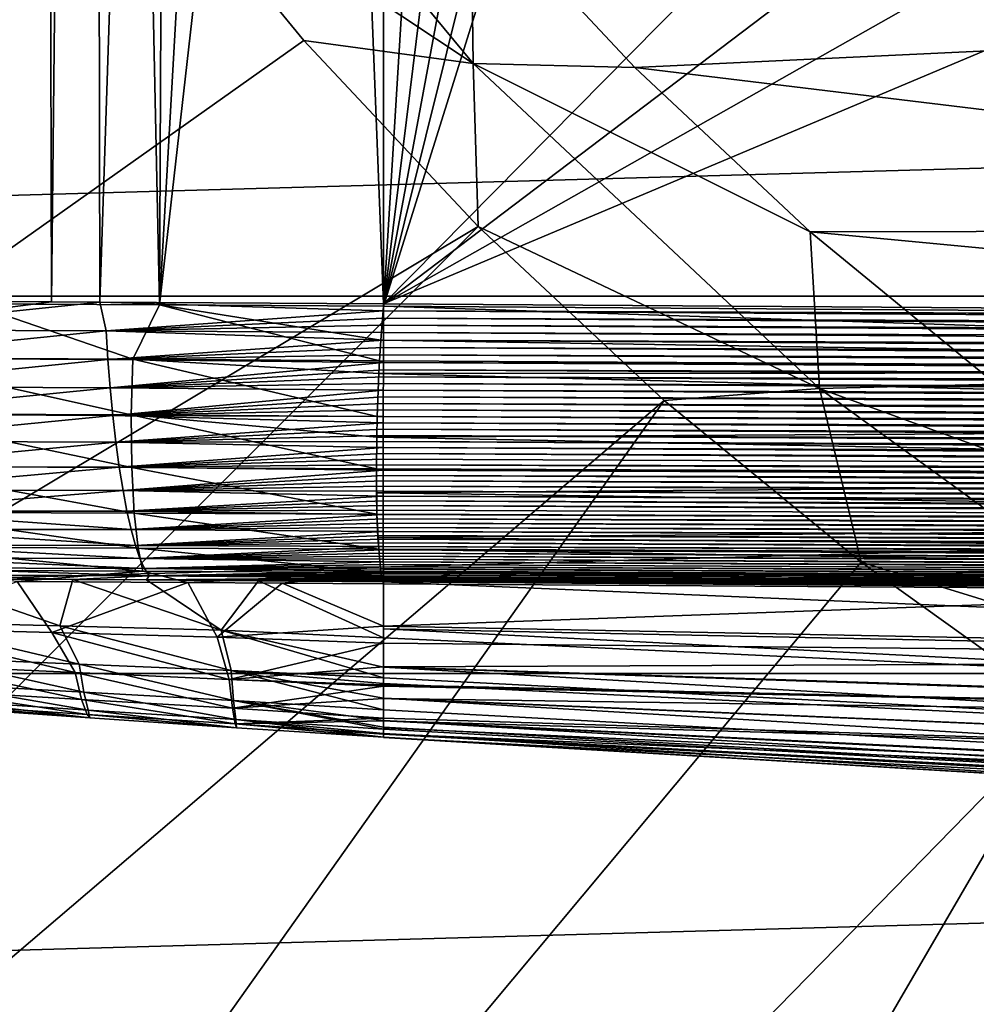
# Model space of a CAD drawing. Header units: metres. Extents: x -109 to 109, y -19 to 107.
# Tile 14 of 256: x -90.28 to -86.18, y -1.93 to 2.3. Entities that reach past the tile are written whole.
import ezdxf

# ---------------------------------------------------------------- set-up
doc = ezdxf.new("R2010")
doc.units = ezdxf.units.M
doc.layers.add('solid_21_412_310_XXX', color=7, linetype='CONTINUOUS')

msp = doc.modelspace()

# ---------------------------------------------------------------- linework, layer by layer
at = {"layer": 'solid_21_412_310_XXX'}
for points in [[(-83.208572, 18.681759, -14.247997), (-88.718735, 1.070546, -13.595372), (-84.370422, 18.537827, -14.113914)], [(-82.348358, 1.027082, -14.346055), (-88.718735, 1.070546, -13.595372), (-83.208572, 18.681759, -14.247997)], [(-84.370422, 18.537827, -14.113914), (-88.718735, 1.070546, -13.595372), (-85.497581, 18.398026, -13.982037)], [(-85.497581, 18.398026, -13.982037), (-88.718735, 1.070546, -13.595372), (-86.598007, 18.261339, -13.851573)], [(-86.598007, 18.261339, -13.851573), (-88.718735, 1.070546, -13.595372), (-87.671722, 18.127773, -13.722645)], [(-87.671722, 18.127773, -13.722645), (-88.718735, 1.070546, -13.595372), (-88.718735, 9.53376, -13.595372)], [(-88.718735, 17.997324, -13.595371), (-88.718735, 9.53376, -13.595372), (-89.680031, 1.076891, -13.467847)], [(-89.601891, 17.904844, -13.478562), (-88.718735, 17.997324, -13.595371), (-89.680031, 1.076891, -13.467847)], [(-90.034851, 17.871731, -13.409104), (-89.601891, 17.904844, -13.478562), (-89.680031, 1.076891, -13.467847)], [(-90.034851, 17.871731, -13.409104), (-89.680031, 1.076891, -13.467847), (-90.486214, 1.081238, -13.322751)], [(-90.370171, 17.851139, -13.346386), (-90.034851, 17.871731, -13.409104), (-90.486214, 1.081238, -13.322751)], [(-89.96653, 17.795763, 14.098608), (-89.93544, 1.088644, 14.101671), (-89.380913, 17.863913, 14.168571)], [(-89.380913, 17.863913, 14.168571), (-89.93544, 1.088644, 14.101671), (-88.718735, 1.081205, 14.222763)], [(-89.380913, 17.863913, 14.168571), (-88.718735, 1.081205, 14.222763), (-88.718735, 9.513791, 14.222763)], [(-90.186226, 17.771515, 14.063972), (-90.143166, 1.089507, 14.070391), (-89.96653, 17.795763, 14.098608)], [(-89.96653, 17.795763, 14.098608), (-90.143166, 1.089507, 14.070391), (-89.93544, 1.088644, 14.101671)], [(-91.167732, 17.67309, 13.837204), (-91.087761, 1.091826, 13.86166), (-90.186226, 17.771515, 14.063972)], [(-90.186226, 17.771515, 14.063972), (-91.087761, 1.091826, 13.86166), (-90.143166, 1.089507, 14.070391)], [(-88.718735, 9.53376, -13.595372), (-88.718735, 1.070546, -13.595372), (-89.680031, 1.076891, -13.467847)], [(-84.694572, 5.157421, 14.513685), (-88.718735, 9.513791, 14.222763), (-88.718735, 1.081205, 14.222763)], [(-84.092438, 4.588402, 14.556048), (-84.694572, 5.157421, 14.513685), (-88.718735, 1.081205, 14.222763)], [(-83.450783, 4.064126, 14.600856), (-84.092438, 4.588402, 14.556048), (-88.718735, 1.081205, 14.222763)], [(-82.772942, 3.587341, 14.64782), (-83.450783, 4.064126, 14.600856), (-88.718735, 1.081205, 14.222763)], [(-102.360748, -3.023568, 65.860069), (-90.389908, 3.944879, 60.82386), (-89.753166, 3.056306, 60.82386)], [(-89.753166, 3.056306, 60.82386), (-89.633423, 3.683825, 60.697536), (-88.333939, 2.113011, 60.697536)], [(-88.333939, 2.113011, 60.697536), (-89.633423, 3.683825, 60.697536), (-88.344414, 2.848129, 60.654999)], [(-82.772942, 3.587341, 14.64782), (-88.718735, 1.081205, 14.222763), (-78.88768, 1.015274, 14.909574)], [(-85.013184, 3.401065, 60.654999), (-83.528343, 2.289531, 60.654999), (-88.344414, 2.848129, 60.654999)], [(-100.378792, -5.816883, 65.860069), (-102.360748, -3.023568, 65.860069), (-89.753166, 3.056306, 60.82386)], [(-100.378792, -5.816883, 65.860069), (-89.753166, 3.056306, 60.82386), (-89.059669, 2.211282, 60.82386)], [(-89.059669, 2.211282, 60.82386), (-89.753166, 3.056306, 60.82386), (-88.333939, 2.113011, 60.697536)], [(-83.528343, 2.289531, 60.654999), (-87.640007, 2.095369, 60.654999), (-88.344414, 2.848129, 60.654999)], [(-88.333939, 2.113011, 60.697536), (-88.344414, 2.848129, 60.654999), (-87.640007, 2.095369, 60.654999)], [(-106.373245, 2.772701, 71.355003), (-105.740051, 1.113911, 71.355003), (-46.626743, 2.772726, 71.355003)], [(-105.740051, 1.113911, 71.355003), (-47.25993, 1.113954, 71.355003), (-46.626743, 2.772726, 71.355003)], [(-83.528343, 2.289531, 60.654999), (-81.900391, 1.4006, 60.654999), (-87.640007, 2.095369, 60.654999)], [(-100.378792, -5.816883, 65.860069), (-89.059669, 2.211282, 60.82386), (-88.312393, 1.413423, 60.82386)], [(-88.312393, 1.413423, 60.82386), (-89.059669, 2.211282, 60.82386), (-88.333939, 2.113011, 60.697536)], [(-88.333939, 2.113011, 60.697536), (-87.640007, 2.095369, 60.654999), (-86.887794, 1.39026, 60.654999)], [(-86.847816, 0.717454, 60.697536), (-88.333939, 2.113011, 60.697536), (-86.887794, 1.39026, 60.654999)], [(-88.312393, 1.413423, 60.82386), (-88.333939, 2.113011, 60.697536), (-86.847816, 0.717454, 60.697536)], [(-81.900391, 1.4006, 60.654999), (-86.887794, 1.39026, 60.654999), (-87.640007, 2.095369, 60.654999)], [(-98.096535, -8.370723, 65.860069), (-100.378792, -5.816883, 65.860069), (-88.312393, 1.413423, 60.82386)], [(-98.096535, -8.370723, 65.860069), (-88.312393, 1.413423, 60.82386), (-87.514534, 0.666147, 60.82386)], [(-87.514534, 0.666147, 60.82386), (-88.312393, 1.413423, 60.82386), (-86.847816, 0.717454, 60.697536)], [(-81.900391, 1.4006, 60.654999), (-80.162506, 0.752404, 60.654999), (-86.887794, 1.39026, 60.654999)], [(-80.162506, 0.752404, 60.654999), (-86.091072, 0.735899, 60.654999), (-86.887794, 1.39026, 60.654999)], [(-86.847816, 0.717454, 60.697536), (-86.887794, 1.39026, 60.654999), (-86.091072, 0.735899, 60.654999)], [(-105.740051, 1.113911, 71.355003), (-105.015121, -0.506133, 71.355003), (-47.25993, 1.113954, 71.355003)], [(-105.015121, -0.506133, 71.355003), (-47.984859, -0.506096, 71.355003), (-47.25993, 1.113954, 71.355003)], [(-91.087761, 1.091826, 13.86166), (-91.075333, 0.96981, 13.857816), (-90.143166, 1.089507, 14.070391)], [(-91.075333, 0.96981, 13.857816), (-89.93544, 1.088644, 14.101671), (-90.143166, 1.089507, 14.070391)], [(-91.075333, 0.96981, 13.857816), (-89.908592, 0.964854, 14.09828), (-89.93544, 1.088644, 14.101671)], [(-90.903267, 0.84966, -13.201341), (-90.486214, 1.081238, -13.322751), (-89.794037, 0.843622, -13.426549)], [(-89.794037, 0.843622, -13.426549), (-90.486214, 1.081238, -13.322751), (-89.680031, 1.076891, -13.467847)], [(-89.93544, 1.088644, 14.101671), (-88.718735, 1.05076, 14.222363), (-88.718735, 1.081205, 14.222763)], [(-89.93544, 1.088644, 14.101671), (-89.908592, 0.964854, 14.09828), (-88.718735, 1.05076, 14.222363)], [(-89.794037, 0.843622, -13.426549), (-89.680031, 1.076891, -13.467847), (-88.7351, 0.835958, -13.569962)], [(-88.729668, 0.924744, -13.585), (-89.680031, 1.076891, -13.467847), (-88.718735, 1.070546, -13.595372)], [(-88.7351, 0.835958, -13.569962), (-89.680031, 1.076891, -13.467847), (-88.729668, 0.924744, -13.585)], [(-88.729668, 0.924744, -13.585), (-88.718735, 1.070546, -13.595372), (-80.056145, 0.787158, -14.580233)], [(-88.718735, 1.05076, 14.222363), (-78.88768, 1.015274, 14.909574), (-88.718735, 1.081205, 14.222763)], [(-80.056145, 0.787158, -14.580233), (-88.718735, 1.070546, -13.595372), (-82.348358, 1.027082, -14.346055)], [(-89.908592, 0.964854, 14.09828), (-88.718742, 1.019928, 14.221124), (-88.718735, 1.05076, 14.222363)], [(-89.908592, 0.964854, 14.09828), (-88.718765, 0.988734, 14.219022), (-88.718742, 1.019928, 14.221124)], [(-88.718742, 1.019928, 14.221124), (-88.718765, 0.988734, 14.219022), (-75.086197, 0.934895, 15.149177)], [(-88.718735, 1.05076, 14.222363), (-88.718742, 1.019928, 14.221124), (-75.090805, 0.96549, 15.151437)], [(-88.718742, 1.019928, 14.221124), (-75.086197, 0.934895, 15.149177), (-75.090805, 0.96549, 15.151437)], [(-88.718735, 1.05076, 14.222363), (-75.094635, 0.996082, 15.152926), (-78.88768, 1.015274, 14.909574)], [(-88.718735, 1.05076, 14.222363), (-75.090805, 0.96549, 15.151437), (-75.094635, 0.996082, 15.152926)], [(-89.908592, 0.964854, 14.09828), (-88.718788, 0.957185, 14.216038), (-88.718765, 0.988734, 14.219022)], [(-88.718765, 0.988734, 14.219022), (-88.718788, 0.957185, 14.216038), (-75.081772, 0.904328, 15.146108)], [(-88.718765, 0.988734, 14.219022), (-75.081772, 0.904328, 15.146108), (-75.086197, 0.934895, 15.149177)], [(-91.075333, 0.96981, 13.857816), (-91.064957, 0.8474, 13.839418), (-89.908592, 0.964854, 14.09828)], [(-91.064957, 0.8474, 13.839418), (-89.900757, 0.841622, 14.07905), (-89.908592, 0.964854, 14.09828)], [(-89.908592, 0.964854, 14.09828), (-88.718826, 0.925382, 14.212158), (-88.718788, 0.957185, 14.216038)], [(-89.908592, 0.964854, 14.09828), (-89.900757, 0.841622, 14.07905), (-88.718826, 0.925382, 14.212158)], [(-88.718788, 0.957185, 14.216038), (-88.718826, 0.925382, 14.212158), (-75.077507, 0.873819, 15.142248)], [(-88.718788, 0.957185, 14.216038), (-75.077507, 0.873819, 15.142248), (-75.081772, 0.904328, 15.146108)], [(-89.900757, 0.841622, 14.07905), (-88.718864, 0.893419, 14.207377), (-88.718826, 0.925382, 14.212158)], [(-89.900757, 0.841622, 14.07905), (-88.71891, 0.861298, 14.201675), (-88.718864, 0.893419, 14.207377)], [(-88.7351, 0.835958, -13.569962), (-88.729668, 0.924744, -13.585), (-80.056145, 0.787158, -14.580233)], [(-88.718864, 0.893419, 14.207377), (-88.71891, 0.861298, 14.201675), (-75.069504, 0.813077, 15.132215)], [(-88.718826, 0.925382, 14.212158), (-88.718864, 0.893419, 14.207377), (-75.073425, 0.843394, 15.137612)], [(-88.718864, 0.893419, 14.207377), (-75.069504, 0.813077, 15.132215), (-75.073425, 0.843394, 15.137612)], [(-88.718826, 0.925382, 14.212158), (-75.073425, 0.843394, 15.137612), (-75.077507, 0.873819, 15.142248)], [(-91.064957, 0.8474, 13.839418), (-91.048416, 0.726023, 13.808831), (-89.900757, 0.841622, 14.07905)], [(-90.903267, 0.84966, -13.201341), (-89.800568, 0.604141, -13.349874), (-90.901276, 0.609302, -13.124215)], [(-90.903267, 0.84966, -13.201341), (-89.794037, 0.843622, -13.426549), (-89.800568, 0.604141, -13.349874)], [(-89.900757, 0.841622, 14.07905), (-88.718956, 0.829131, 14.195056), (-88.71891, 0.861298, 14.201675)], [(-88.71891, 0.861298, 14.201675), (-88.718956, 0.829131, 14.195056), (-75.065758, 0.782888, 15.126068)], [(-88.71891, 0.861298, 14.201675), (-75.065758, 0.782888, 15.126068), (-75.069504, 0.813077, 15.132215)], [(-91.048416, 0.726023, 13.808831), (-89.890961, 0.720142, 14.046805), (-89.900757, 0.841622, 14.07905)], [(-89.900757, 0.841622, 14.07905), (-89.890961, 0.720142, 14.046805), (-88.718956, 0.829131, 14.195056)], [(-89.890961, 0.720142, 14.046805), (-88.719009, 0.796967, 14.187516), (-88.718956, 0.829131, 14.195056)], [(-89.794037, 0.843622, -13.426549), (-88.745308, 0.59697, -13.493775), (-89.800568, 0.604141, -13.349874)], [(-89.794037, 0.843622, -13.426549), (-88.7351, 0.835958, -13.569962), (-88.738007, 0.781346, -13.557319)], [(-89.794037, 0.843622, -13.426549), (-88.738007, 0.781346, -13.557319), (-88.745308, 0.59697, -13.493775)], [(-88.738007, 0.781346, -13.557319), (-88.7351, 0.835958, -13.569962), (-80.056145, 0.787158, -14.580233)], [(-88.718956, 0.829131, 14.195056), (-88.719009, 0.796967, 14.187516), (-75.062172, 0.752846, 15.119178)], [(-88.718956, 0.829131, 14.195056), (-75.062172, 0.752846, 15.119178), (-75.065758, 0.782888, 15.126068)], [(-89.890961, 0.720142, 14.046805), (-88.719063, 0.768035, 14.179935), (-88.719009, 0.796967, 14.187516)], [(-89.890961, 0.720142, 14.046805), (-88.719116, 0.739208, 14.171616), (-88.719063, 0.768035, 14.179935)], [(-88.745308, 0.59697, -13.493775), (-88.738007, 0.781346, -13.557319), (-80.035728, 0.556592, -14.512782)], [(-88.738007, 0.781346, -13.557319), (-80.056145, 0.787158, -14.580233), (-80.035728, 0.556592, -14.512782)], [(-88.719063, 0.768035, 14.179935), (-88.719116, 0.739208, 14.171616), (-75.055511, 0.693276, 15.103189)], [(-88.719009, 0.796967, 14.187516), (-88.719063, 0.768035, 14.179935), (-75.058762, 0.722969, 15.11155)], [(-88.719063, 0.768035, 14.179935), (-75.055511, 0.693276, 15.103189), (-75.058762, 0.722969, 15.11155)], [(-88.719009, 0.796967, 14.187516), (-75.058762, 0.722969, 15.11155), (-75.062172, 0.752846, 15.119178)], [(-91.048416, 0.726023, 13.808831), (-91.027618, 0.606738, 13.766627), (-89.890961, 0.720142, 14.046805)], [(-91.027618, 0.606738, 13.766627), (-89.879433, 0.601505, 14.002279), (-89.890961, 0.720142, 14.046805)], [(-89.890961, 0.720142, 14.046805), (-88.71917, 0.710503, 14.162557), (-88.719116, 0.739208, 14.171616)], [(-89.890961, 0.720142, 14.046805), (-89.879433, 0.601505, 14.002279), (-88.71917, 0.710503, 14.162557)], [(-88.719116, 0.739208, 14.171616), (-88.71917, 0.710503, 14.162557), (-75.052422, 0.663784, 15.094097)], [(-88.719116, 0.739208, 14.171616), (-75.052422, 0.663784, 15.094097), (-75.055511, 0.693276, 15.103189)], [(-86.847816, 0.717454, 60.697536), (-86.091072, 0.735899, 60.654999), (-85.253151, 0.135022, 60.654999)], [(-89.879433, 0.601505, 14.002279), (-88.719223, 0.681936, 14.152759), (-88.71917, 0.710503, 14.162557)], [(-89.879433, 0.601505, 14.002279), (-88.719276, 0.653591, 14.142244), (-88.719223, 0.681936, 14.152759)], [(-88.719223, 0.681936, 14.152759), (-88.719276, 0.653591, 14.142244), (-75.046745, 0.605466, 15.073722)], [(-88.71917, 0.710503, 14.162557), (-88.719223, 0.681936, 14.152759), (-75.0495, 0.634509, 15.084275)], [(-88.719223, 0.681936, 14.152759), (-75.046745, 0.605466, 15.073722), (-75.0495, 0.634509, 15.084275)], [(-88.71917, 0.710503, 14.162557), (-75.0495, 0.634509, 15.084275), (-75.052422, 0.663784, 15.094097)], [(-86.66951, -0.027347, 60.82386), (-87.514534, 0.666147, 60.82386), (-86.847816, 0.717454, 60.697536)], [(-85.198509, -0.48084, 60.697536), (-86.847816, 0.717454, 60.697536), (-85.253151, 0.135022, 60.654999)], [(-86.66951, -0.027347, 60.82386), (-86.847816, 0.717454, 60.697536), (-85.198509, -0.48084, 60.697536)], [(-95.542702, -10.652973, 65.860069), (-98.096535, -8.370723, 65.860069), (-87.514534, 0.666147, 60.82386)], [(-95.542702, -10.652973, 65.860069), (-87.514534, 0.666147, 60.82386), (-86.66951, -0.027347, 60.82386)], [(-89.879433, 0.601505, 14.002279), (-88.71933, 0.62548, 14.131019), (-88.719276, 0.653591, 14.142244)], [(-88.719276, 0.653591, 14.142244), (-88.71933, 0.62548, 14.131019), (-75.044144, 0.576672, 15.062436)], [(-88.719276, 0.653591, 14.142244), (-75.044144, 0.576672, 15.062436), (-75.046745, 0.605466, 15.073722)], [(-91.027618, 0.606738, 13.766627), (-91.003487, 0.491257, 13.712851), (-89.879433, 0.601505, 14.002279)], [(-91.003487, 0.491257, 13.712851), (-89.866348, 0.487244, 13.945875), (-89.879433, 0.601505, 14.002279)], [(-90.901276, 0.609302, -13.124215), (-89.798279, 0.377882, -13.220253), (-90.885582, 0.382325, -12.994769)], [(-90.901276, 0.609302, -13.124215), (-89.800568, 0.604141, -13.349874), (-89.798279, 0.377882, -13.220253)], [(-89.879433, 0.601505, 14.002279), (-88.719383, 0.597626, 14.119091), (-88.71933, 0.62548, 14.131019)], [(-89.879433, 0.601505, 14.002279), (-88.719437, 0.57013, 14.10651), (-88.719383, 0.597626, 14.119091)], [(-89.879433, 0.601505, 14.002279), (-89.866348, 0.487244, 13.945875), (-88.719437, 0.57013, 14.10651)], [(-89.800568, 0.604141, -13.349874), (-88.745308, 0.59697, -13.493775), (-88.747406, 0.508818, -13.450788)], [(-89.800568, 0.604141, -13.349874), (-88.747406, 0.508818, -13.450788), (-88.748833, 0.372081, -13.365296)], [(-89.800568, 0.604141, -13.349874), (-88.748833, 0.372081, -13.365296), (-89.798279, 0.377882, -13.220253)], [(-88.747406, 0.508818, -13.450788), (-88.745308, 0.59697, -13.493775), (-80.035728, 0.556592, -14.512782)], [(-88.719383, 0.597626, 14.119091), (-88.719437, 0.57013, 14.10651), (-75.039436, 0.519887, 15.037678)], [(-88.71933, 0.62548, 14.131019), (-88.719383, 0.597626, 14.119091), (-75.04171, 0.548141, 15.05042)], [(-88.719383, 0.597626, 14.119091), (-75.039436, 0.519887, 15.037678), (-75.04171, 0.548141, 15.05042)], [(-88.71933, 0.62548, 14.131019), (-75.04171, 0.548141, 15.05042), (-75.044144, 0.576672, 15.062436)], [(-89.866348, 0.487244, 13.945875), (-88.71949, 0.543009, 14.093291), (-88.719437, 0.57013, 14.10651)], [(-88.747406, 0.508818, -13.450788), (-80.035728, 0.556592, -14.512782), (-80.016365, 0.337813, -14.395699)], [(-88.719437, 0.57013, 14.10651), (-88.71949, 0.543009, 14.093291), (-75.037323, 0.491922, 15.024219)], [(-88.719437, 0.57013, 14.10651), (-75.037323, 0.491922, 15.024219), (-75.039436, 0.519887, 15.037678)], [(-89.866348, 0.487244, 13.945875), (-88.719536, 0.516281, 14.079451), (-88.71949, 0.543009, 14.093291)], [(-89.866348, 0.487244, 13.945875), (-88.719589, 0.490034, 14.065043), (-88.719536, 0.516281, 14.079451)], [(-88.748833, 0.372081, -13.365296), (-88.747406, 0.508818, -13.450788), (-80.016365, 0.337813, -14.395699)], [(-88.719536, 0.516281, 14.079451), (-88.719589, 0.490034, 14.065043), (-75.033615, 0.436912, 14.995176)], [(-88.71949, 0.543009, 14.093291), (-88.719536, 0.516281, 14.079451), (-75.035385, 0.464259, 15.010049)], [(-88.719536, 0.516281, 14.079451), (-75.033615, 0.436912, 14.995176), (-75.035385, 0.464259, 15.010049)], [(-88.71949, 0.543009, 14.093291), (-75.035385, 0.464259, 15.010049), (-75.037323, 0.491922, 15.024219)], [(-91.003487, 0.491257, 13.712851), (-90.975914, 0.382002, 13.647129), (-89.866348, 0.487244, 13.945875)], [(-90.975914, 0.382002, 13.647129), (-89.851822, 0.379355, 13.877697), (-89.866348, 0.487244, 13.945875)], [(-89.866348, 0.487244, 13.945875), (-88.719635, 0.464309, 14.050107), (-88.719589, 0.490034, 14.065043)], [(-89.866348, 0.487244, 13.945875), (-89.851822, 0.379355, 13.877697), (-88.719635, 0.464309, 14.050107)], [(-88.719589, 0.490034, 14.065043), (-88.719635, 0.464309, 14.050107), (-75.032013, 0.409894, 14.979607)], [(-88.719589, 0.490034, 14.065043), (-75.032013, 0.409894, 14.979607), (-75.033615, 0.436912, 14.995176)], [(-89.851822, 0.379355, 13.877697), (-88.719673, 0.439091, 14.034645), (-88.719635, 0.464309, 14.050107)], [(-89.851822, 0.379355, 13.877697), (-88.719711, 0.414385, 14.018668), (-88.719673, 0.439091, 14.034645)], [(-88.719673, 0.439091, 14.034645), (-88.719711, 0.414385, 14.018668), (-75.029335, 0.356901, 14.946409)], [(-88.719635, 0.464309, 14.050107), (-88.719673, 0.439091, 14.034645), (-75.030586, 0.383218, 14.963349)], [(-88.719673, 0.439091, 14.034645), (-75.029335, 0.356901, 14.946409), (-75.030586, 0.383218, 14.963349)], [(-88.719635, 0.464309, 14.050107), (-75.030586, 0.383218, 14.963349), (-75.032013, 0.409894, 14.979607)], [(-90.975914, 0.382002, 13.647129), (-90.945313, 0.281402, 13.570373), (-89.851822, 0.379355, 13.877697)], [(-90.885582, 0.382325, -12.994769), (-89.787865, 0.182679, -13.043443), (-90.857376, 0.18678, -12.818782)], [(-90.885582, 0.382325, -12.994769), (-89.798279, 0.377882, -13.220253), (-89.787865, 0.182679, -13.043443)], [(-89.851822, 0.379355, 13.877697), (-88.719749, 0.390221, 14.002199), (-88.719711, 0.414385, 14.018668)], [(-89.851822, 0.379355, 13.877697), (-88.71978, 0.366595, 13.985238), (-88.719749, 0.390221, 14.002199)], [(-88.719749, 0.390221, 14.002199), (-88.71978, 0.366595, 13.985238), (-75.028259, 0.330968, 14.928796)], [(-88.719711, 0.414385, 14.018668), (-88.719749, 0.390221, 14.002199), (-75.029335, 0.356901, 14.946409)], [(-88.719749, 0.390221, 14.002199), (-75.028259, 0.330968, 14.928796), (-75.029335, 0.356901, 14.946409)], [(-90.945313, 0.281402, 13.570373), (-89.836029, 0.279862, 13.798403), (-89.851822, 0.379355, 13.877697)], [(-89.851822, 0.379355, 13.877697), (-89.836029, 0.279862, 13.798403), (-88.71978, 0.366595, 13.985238)], [(-89.836029, 0.279862, 13.798403), (-88.71981, 0.343459, 13.967748), (-88.71978, 0.366595, 13.985238)], [(-89.836029, 0.279862, 13.798403), (-88.719826, 0.320829, 13.949735), (-88.71981, 0.343459, 13.967748)], [(-89.798279, 0.377882, -13.220253), (-88.748833, 0.372081, -13.365296), (-88.746338, 0.178419, -13.190717)], [(-89.798279, 0.377882, -13.220253), (-88.746338, 0.178419, -13.190717), (-89.787865, 0.182679, -13.043443)], [(-88.748276, 0.269856, -13.282832), (-88.748833, 0.372081, -13.365296), (-80.016365, 0.337813, -14.395699)], [(-88.746338, 0.178419, -13.190717), (-88.748833, 0.372081, -13.365296), (-88.748276, 0.269856, -13.282832)], [(-88.71981, 0.343459, 13.967748), (-88.719826, 0.320829, 13.949735), (-75.026657, 0.280353, 14.891581)], [(-88.71978, 0.366595, 13.985238), (-88.71981, 0.343459, 13.967748), (-75.027367, 0.305444, 14.910518)], [(-88.71981, 0.343459, 13.967748), (-75.026657, 0.280353, 14.891581), (-75.027367, 0.305444, 14.910518)], [(-88.71978, 0.366595, 13.985238), (-75.027367, 0.305444, 14.910518), (-75.028259, 0.330968, 14.928796)], [(-89.836029, 0.279862, 13.798403), (-88.719841, 0.298721, 13.931205), (-88.719826, 0.320829, 13.949735)], [(-89.836029, 0.279862, 13.798403), (-88.719841, 0.277095, 13.912115), (-88.719841, 0.298721, 13.931205)], [(-88.748276, 0.269856, -13.282832), (-80.016365, 0.337813, -14.395699), (-79.999443, 0.146439, -14.233761)], [(-88.719826, 0.320829, 13.949735), (-88.719841, 0.298721, 13.931205), (-75.026131, 0.25572, 14.871994)], [(-88.719841, 0.298721, 13.931205), (-75.025803, 0.231569, 14.851765), (-75.026131, 0.25572, 14.871994)], [(-88.719841, 0.298721, 13.931205), (-88.719841, 0.277095, 13.912115), (-75.025803, 0.231569, 14.851765)], [(-88.719826, 0.320829, 13.949735), (-75.026131, 0.25572, 14.871994), (-75.026657, 0.280353, 14.891581)], [(-90.945313, 0.281402, 13.570373), (-90.9123, 0.19149, 13.484029), (-89.836029, 0.279862, 13.798403)], [(-90.9123, 0.19149, 13.484029), (-89.819145, 0.19049, 13.708976), (-89.836029, 0.279862, 13.798403)], [(-89.836029, 0.279862, 13.798403), (-88.719841, 0.255966, 13.892468), (-88.719841, 0.277095, 13.912115)], [(-89.836029, 0.279862, 13.798403), (-89.819145, 0.19049, 13.708976), (-88.719841, 0.255966, 13.892468)], [(-89.819145, 0.19049, 13.708976), (-88.719833, 0.235343, 13.872279), (-88.719841, 0.255966, 13.892468)], [(-88.746338, 0.178419, -13.190717), (-88.748276, 0.269856, -13.282832), (-79.999443, 0.146439, -14.233761)], [(-88.719841, 0.277095, 13.912115), (-75.025658, 0.207925, 14.830902), (-75.025803, 0.231569, 14.851765)], [(-88.719841, 0.277095, 13.912115), (-88.719841, 0.255966, 13.892468), (-75.025658, 0.207925, 14.830902)], [(-88.719841, 0.255966, 13.892468), (-75.025711, 0.184806, 14.809422), (-75.025658, 0.207925, 14.830902)], [(-88.719841, 0.255966, 13.892468), (-88.719833, 0.235343, 13.872279), (-75.025711, 0.184806, 14.809422)], [(-89.819145, 0.19049, 13.708976), (-88.71981, 0.215179, 13.851513), (-88.719833, 0.235343, 13.872279)], [(-89.819145, 0.19049, 13.708976), (-88.719788, 0.19548, 13.830183), (-88.71981, 0.215179, 13.851513)], [(-88.719833, 0.235343, 13.872279), (-75.025955, 0.162223, 14.787345), (-75.025711, 0.184806, 14.809422)], [(-88.719833, 0.235343, 13.872279), (-88.71981, 0.215179, 13.851513), (-75.025955, 0.162223, 14.787345)], [(-88.71981, 0.215179, 13.851513), (-75.026382, 0.140189, 14.764695), (-75.025955, 0.162223, 14.787345)], [(-88.71981, 0.215179, 13.851513), (-88.719788, 0.19548, 13.830183), (-75.026382, 0.140189, 14.764695)], [(-90.9123, 0.19149, 13.484029), (-89.801292, 0.111759, 13.61055), (-89.819145, 0.19049, 13.708976)], [(-90.9123, 0.19149, 13.484029), (-90.877083, 0.112776, 13.389025), (-89.801292, 0.111759, 13.61055)], [(-90.857376, 0.18678, -12.818782), (-89.771065, 0.031841, -12.831279), (-90.819473, 0.036099, -12.608074)], [(-90.857376, 0.18678, -12.818782), (-89.787865, 0.182679, -13.043443), (-89.771065, 0.031841, -12.831279)], [(-89.819145, 0.19049, 13.708976), (-88.719757, 0.176257, 13.808305), (-88.719788, 0.19548, 13.830183)], [(-89.819145, 0.19049, 13.708976), (-89.801292, 0.111759, 13.61055), (-88.719757, 0.176257, 13.808305)], [(-89.801292, 0.111759, 13.61055), (-88.719727, 0.157471, 13.785837), (-88.719757, 0.176257, 13.808305)], [(-89.787865, 0.182679, -13.043443), (-88.746338, 0.178419, -13.190717), (-88.739166, 0.0275, -12.980222)], [(-89.787865, 0.182679, -13.043443), (-88.739166, 0.0275, -12.980222), (-89.771065, 0.031841, -12.831279)], [(-88.742279, 0.078492, -13.062325), (-88.746338, 0.178419, -13.190717), (-79.999443, 0.146439, -14.233761)], [(-88.739166, 0.0275, -12.980222), (-88.746338, 0.178419, -13.190717), (-88.742279, 0.078492, -13.062325)], [(-88.719788, 0.19548, 13.830183), (-88.719757, 0.176257, 13.808305), (-75.026382, 0.140189, 14.764695)], [(-88.719757, 0.176257, 13.808305), (-75.026993, 0.118714, 14.741496), (-75.026382, 0.140189, 14.764695)], [(-88.719757, 0.176257, 13.808305), (-88.719727, 0.157471, 13.785837), (-75.026993, 0.118714, 14.741496)], [(-89.801292, 0.111759, 13.61055), (-88.719688, 0.13912, 13.762774), (-88.719727, 0.157471, 13.785837)], [(-89.801292, 0.111759, 13.61055), (-88.71965, 0.121232, 13.739146), (-88.719688, 0.13912, 13.762774)], [(-88.742279, 0.078492, -13.062325), (-79.999443, 0.146439, -14.233761), (-79.986015, -0.005587, -14.037078)], [(-88.719727, 0.157471, 13.785837), (-75.027779, 0.097809, 14.717771), (-75.026993, 0.118714, 14.741496)], [(-88.719727, 0.157471, 13.785837), (-88.719688, 0.13912, 13.762774), (-75.027779, 0.097809, 14.717771)], [(-88.719688, 0.13912, 13.762774), (-75.02874, 0.077488, 14.69354), (-75.027779, 0.097809, 14.717771)], [(-88.719688, 0.13912, 13.762774), (-88.71965, 0.121232, 13.739146), (-75.02874, 0.077488, 14.69354)], [(-90.877083, 0.112776, 13.389025), (-89.782608, 0.044072, 13.504596), (-89.801292, 0.111759, 13.61055)], [(-90.877083, 0.112776, 13.389025), (-90.840034, 0.045554, 13.286713), (-89.782608, 0.044072, 13.504596)], [(-89.801292, 0.111759, 13.61055), (-88.719604, 0.103819, 13.714962), (-88.71965, 0.121232, 13.739146)], [(-89.801292, 0.111759, 13.61055), (-89.782608, 0.044072, 13.504596), (-88.719604, 0.103819, 13.714962)], [(-89.782608, 0.044072, 13.504596), (-88.719566, 0.08689, 13.690212), (-88.719604, 0.103819, 13.714962)], [(-89.782608, 0.044072, 13.504596), (-88.719521, 0.070479, 13.664931), (-88.719566, 0.08689, 13.690212)], [(-88.71965, 0.121232, 13.739146), (-75.029877, 0.05776, 14.668828), (-75.02874, 0.077488, 14.69354)], [(-88.71965, 0.121232, 13.739146), (-88.719604, 0.103819, 13.714962), (-75.029877, 0.05776, 14.668828)], [(-88.719604, 0.103819, 13.714962), (-75.031181, 0.038637, 14.643652), (-75.029877, 0.05776, 14.668828)], [(-88.719604, 0.103819, 13.714962), (-88.719566, 0.08689, 13.690212), (-75.031181, 0.038637, 14.643652)], [(-88.719566, 0.08689, 13.690212), (-75.032654, 0.020128, 14.618024), (-75.031181, 0.038637, 14.643652)], [(-88.719566, 0.08689, 13.690212), (-88.719521, 0.070479, 13.664931), (-75.032654, 0.020128, 14.618024)], [(-90.840034, 0.045554, 13.286713), (-89.763367, -0.011825, 13.393136), (-89.782608, 0.044072, 13.504596)], [(-90.840034, 0.045554, 13.286713), (-90.802002, -0.009571, 13.179463), (-89.763367, -0.011825, 13.393136)], [(-89.782608, 0.044072, 13.504596), (-88.719467, 0.054647, 13.639194), (-88.719521, 0.070479, 13.664931)], [(-89.782608, 0.044072, 13.504596), (-88.719421, 0.039412, 13.613018), (-88.719467, 0.054647, 13.639194)], [(-89.782608, 0.044072, 13.504596), (-89.763367, -0.011825, 13.393136), (-88.719421, 0.039412, 13.613018)], [(-88.739166, 0.0275, -12.980222), (-88.742279, 0.078492, -13.062325), (-79.986015, -0.005587, -14.037078)], [(-88.719521, 0.070479, 13.664931), (-75.034286, 0.002242, 14.591956), (-75.032654, 0.020128, 14.618024)], [(-88.719521, 0.070479, 13.664931), (-88.719467, 0.054647, 13.639194), (-75.034286, 0.002242, 14.591956)], [(-88.719467, 0.054647, 13.639194), (-75.036087, -0.01501, 14.565463), (-75.034286, 0.002242, 14.591956)], [(-88.719467, 0.054647, 13.639194), (-88.719421, 0.039412, 13.613018), (-75.036087, -0.01501, 14.565463)], [(-90.819473, 0.036099, -12.608074), (-89.750534, -0.066991, -12.600699), (-90.776093, -0.06207, -12.379516)], [(-90.819473, 0.036099, -12.608074), (-89.771065, 0.031841, -12.831279), (-89.750534, -0.066991, -12.600699)], [(-89.771065, 0.031841, -12.831279), (-88.739166, 0.0275, -12.980222), (-88.729279, -0.072572, -12.75)], [(-89.771065, 0.031841, -12.831279), (-88.729279, -0.072572, -12.75), (-89.750534, -0.066991, -12.600699)], [(-89.763367, -0.011825, 13.393136), (-88.719376, 0.02479, 13.586418), (-88.719421, 0.039412, 13.613018)], [(-89.763367, -0.011825, 13.393136), (-88.719322, 0.010834, 13.559479), (-88.719376, 0.02479, 13.586418)], [(-89.763367, -0.011825, 13.393136), (-88.719276, -0.002443, 13.532222), (-88.719322, 0.010834, 13.559479)], [(-88.739166, 0.0275, -12.980222), (-79.986015, -0.005587, -14.037078), (-79.97673, -0.11092, -13.820296)], [(-88.731613, -0.054821, -12.802202), (-88.739166, 0.0275, -12.980222), (-79.97673, -0.11092, -13.820296)], [(-88.729279, -0.072572, -12.75), (-88.739166, 0.0275, -12.980222), (-88.731613, -0.054821, -12.802202)], [(-88.719421, 0.039412, 13.613018), (-75.03804, -0.031619, 14.538555), (-75.036087, -0.01501, 14.565463)], [(-88.719421, 0.039412, 13.613018), (-88.719376, 0.02479, 13.586418), (-75.03804, -0.031619, 14.538555)], [(-88.719376, 0.02479, 13.586418), (-75.040161, -0.047575, 14.511246), (-75.03804, -0.031619, 14.538555)], [(-88.719376, 0.02479, 13.586418), (-88.719322, 0.010834, 13.559479), (-75.040161, -0.047575, 14.511246)], [(-88.719322, 0.010834, 13.559479), (-75.042435, -0.06287, 14.483549), (-75.040161, -0.047575, 14.511246)], [(-88.719322, 0.010834, 13.559479), (-88.719276, -0.002443, 13.532222), (-75.042435, -0.06287, 14.483549)], [(-95.542702, -10.652973, 65.860069), (-86.66951, -0.027347, 60.82386), (-85.780937, -0.664089, 60.82386)], [(-90.802002, -0.009571, 13.179463), (-89.743645, -0.055435, 13.277374), (-89.763367, -0.011825, 13.393136)], [(-90.802002, -0.009571, 13.179463), (-90.762886, -0.052232, 13.068494), (-89.743645, -0.055435, 13.277374)], [(-89.763367, -0.011825, 13.393136), (-88.719231, -0.015035, 13.504661), (-88.719276, -0.002443, 13.532222)], [(-89.763367, -0.011825, 13.393136), (-88.719177, -0.026911, 13.476871), (-88.719231, -0.015035, 13.504661)], [(-89.763367, -0.011825, 13.393136), (-89.743645, -0.055435, 13.277374), (-88.719177, -0.026911, 13.476871)], [(-89.743645, -0.055435, 13.277374), (-88.719131, -0.03807, 13.448868), (-88.719177, -0.026911, 13.476871)], [(-89.743645, -0.055435, 13.277374), (-88.719086, -0.048509, 13.42067), (-88.719131, -0.03807, 13.448868)], [(-88.719276, -0.002443, 13.532222), (-75.044861, -0.077499, 14.455477), (-75.042435, -0.06287, 14.483549)], [(-88.719276, -0.002443, 13.532222), (-88.719231, -0.015035, 13.504661), (-75.044861, -0.077499, 14.455477)], [(-88.719231, -0.015035, 13.504661), (-75.04744, -0.091465, 14.427045), (-75.044861, -0.077499, 14.455477)], [(-88.719231, -0.015035, 13.504661), (-88.719177, -0.026911, 13.476871), (-75.04744, -0.091465, 14.427045)], [(-88.719177, -0.026911, 13.476871), (-75.050171, -0.104766, 14.398268), (-75.04744, -0.091465, 14.427045)], [(-88.719177, -0.026911, 13.476871), (-88.719131, -0.03807, 13.448868), (-75.050171, -0.104766, 14.398268)], [(-88.719131, -0.03807, 13.448868), (-88.719086, -0.048509, 13.42067), (-75.050171, -0.104766, 14.398268)], [(-85.780937, -0.664089, 60.82386), (-86.66951, -0.027347, 60.82386), (-85.198509, -0.48084, 60.697536)], [(-90.290428, -0.110782, -12.258533), (-90.776093, -0.06207, -12.379516), (-89.750534, -0.066991, -12.600699)], [(-90.762886, -0.052232, 13.068494), (-89.723274, -0.086511, 13.157827), (-89.743645, -0.055435, 13.277374)], [(-90.762886, -0.052232, 13.068494), (-90.721535, -0.082308, 12.954094), (-89.723274, -0.086511, 13.157827)], [(-90.721535, -0.082308, 12.954094), (-90.051025, -0.102439, 12.980469), (-89.723274, -0.086511, 13.157827)], [(-90.721535, -0.082308, 12.954094), (-90.687683, -0.099357, 12.836631), (-90.051025, -0.102439, 12.980469)], [(-89.558037, -0.115423, -12.397089), (-90.290428, -0.110782, -12.258533), (-89.750534, -0.066991, -12.600699)], [(-89.558037, -0.115423, -12.397089), (-89.750534, -0.066991, -12.600699), (-88.729279, -0.072572, -12.75)], [(-89.743645, -0.055435, 13.277374), (-88.71904, -0.058205, 13.392365), (-88.719086, -0.048509, 13.42067)], [(-89.743645, -0.055435, 13.277374), (-88.718994, -0.06716, 13.36397), (-88.71904, -0.058205, 13.392365)], [(-89.743645, -0.055435, 13.277374), (-89.723274, -0.086511, 13.157827), (-88.718994, -0.06716, 13.36397)], [(-89.723274, -0.086511, 13.157827), (-88.718948, -0.075378, 13.335504), (-88.718994, -0.06716, 13.36397)], [(-89.723274, -0.086511, 13.157827), (-88.71891, -0.082844, 13.307057), (-88.718948, -0.075378, 13.335504)], [(-89.723274, -0.086511, 13.157827), (-88.718872, -0.089567, 13.278638), (-88.71891, -0.082844, 13.307057)], [(-89.152878, -0.118221, -12.458553), (-89.558037, -0.115423, -12.397089), (-88.729279, -0.072572, -12.75)], [(-89.152878, -0.118221, -12.458553), (-88.729279, -0.072572, -12.75), (-88.718735, -0.121019, -12.51774)], [(-88.729279, -0.072572, -12.75), (-88.731613, -0.054821, -12.802202), (-79.97673, -0.11092, -13.820296)], [(-88.725296, -0.096628, -12.662243), (-88.718735, -0.121019, -12.51774), (-88.729279, -0.072572, -12.75)], [(-88.729279, -0.072572, -12.75), (-79.97673, -0.11092, -13.820296), (-80.024231, -0.168878, -13.591958)], [(-88.725296, -0.096628, -12.662243), (-88.729279, -0.072572, -12.75), (-80.024231, -0.168878, -13.591958)], [(-88.719086, -0.048509, 13.42067), (-75.053062, -0.1174, 14.369159), (-75.050171, -0.104766, 14.398268)], [(-88.719086, -0.048509, 13.42067), (-88.71904, -0.058205, 13.392365), (-75.053062, -0.1174, 14.369159)], [(-88.71904, -0.058205, 13.392365), (-75.056099, -0.129362, 14.339736), (-75.053062, -0.1174, 14.369159)], [(-88.71904, -0.058205, 13.392365), (-88.718994, -0.06716, 13.36397), (-75.056099, -0.129362, 14.339736)], [(-88.718994, -0.06716, 13.36397), (-75.059296, -0.140646, 14.310015), (-75.056099, -0.129362, 14.339736)], [(-88.718994, -0.06716, 13.36397), (-88.718948, -0.075378, 13.335504), (-75.059296, -0.140646, 14.310015)], [(-88.718948, -0.075378, 13.335504), (-75.062645, -0.151245, 14.280012), (-75.059296, -0.140646, 14.310015)], [(-88.718948, -0.075378, 13.335504), (-88.71891, -0.082844, 13.307057), (-75.062645, -0.151245, 14.280012)], [(-88.71891, -0.082844, 13.307057), (-75.066154, -0.161148, 14.249745), (-75.062645, -0.151245, 14.280012)], [(-88.71891, -0.082844, 13.307057), (-88.718872, -0.089567, 13.278638), (-75.066154, -0.161148, 14.249745)], [(-90.847099, -0.310715, -9.605452), (-90.290428, -0.110782, -12.258533), (-90.142052, -0.330191, -9.746268)], [(-90.107643, -0.301354, 10.500008), (-90.687683, -0.099357, 12.836631), (-90.7939, -0.284006, 10.372296)], [(-90.107643, -0.301354, 10.500008), (-90.051025, -0.102439, 12.980469), (-90.687683, -0.099357, 12.836631)], [(-90.142052, -0.330191, -9.746268), (-90.290428, -0.110782, -12.258533), (-89.558037, -0.115423, -12.397089)], [(-90.142052, -0.330191, -9.746268), (-89.558037, -0.115423, -12.397089), (-89.431656, -0.349988, -9.847977)], [(-89.414574, -0.319876, 10.578262), (-90.051025, -0.102439, 12.980469), (-90.107643, -0.301354, 10.500008)], [(-90.051025, -0.102439, 12.980469), (-89.735542, -0.104344, 13.031779), (-89.723274, -0.086511, 13.157827)], [(-89.414574, -0.319876, 10.578262), (-89.735542, -0.104344, 13.031779), (-90.051025, -0.102439, 12.980469)], [(-89.723274, -0.086511, 13.157827), (-89.735542, -0.104344, 13.031779), (-88.718842, -0.095548, 13.250289)], [(-89.735542, -0.104344, 13.031779), (-88.718811, -0.100771, 13.222157), (-88.718842, -0.095548, 13.250289)], [(-89.735542, -0.104344, 13.031779), (-88.718788, -0.105246, 13.194312), (-88.718811, -0.100771, 13.222157)], [(-89.735542, -0.104344, 13.031779), (-88.718773, -0.108995, 13.166731), (-88.718788, -0.105246, 13.194312)], [(-89.735542, -0.104344, 13.031779), (-89.254822, -0.107727, 13.090941), (-88.718773, -0.108995, 13.166731)], [(-89.414574, -0.319876, 10.578262), (-89.254822, -0.107727, 13.090941), (-89.735542, -0.104344, 13.031779)], [(-89.723274, -0.086511, 13.157827), (-88.718842, -0.095548, 13.250289), (-88.718872, -0.089567, 13.278638)], [(-89.431656, -0.349988, -9.847977), (-89.558037, -0.115423, -12.397089), (-89.152878, -0.118221, -12.458553)], [(-88.718697, -0.301824, -10.689053), (-89.431656, -0.349988, -9.847977), (-89.152878, -0.118221, -12.458553)], [(-89.414574, -0.319876, 10.578262), (-88.718681, -0.352999, 10.457225), (-89.254822, -0.107727, 13.090941)], [(-89.254822, -0.107727, 13.090941), (-88.718681, -0.352999, 10.457225), (-88.718712, -0.112236, 13.139462)], [(-89.254822, -0.107727, 13.090941), (-88.718712, -0.112236, 13.139462), (-88.718773, -0.108995, 13.166731)], [(-88.718697, -0.301824, -10.689053), (-89.152878, -0.118221, -12.458553), (-88.718735, -0.121019, -12.51774)], [(-88.725296, -0.096628, -12.662243), (-84.393936, -0.148565, -13.06874), (-88.718735, -0.121019, -12.51774)], [(-88.725296, -0.096628, -12.662243), (-80.024231, -0.168878, -13.591958), (-84.393936, -0.148565, -13.06874)], [(-88.718872, -0.089567, 13.278638), (-75.069817, -0.170342, 14.21923), (-75.066154, -0.161148, 14.249745)], [(-88.718872, -0.089567, 13.278638), (-88.718842, -0.095548, 13.250289), (-75.069817, -0.170342, 14.21923)], [(-88.718842, -0.095548, 13.250289), (-75.073639, -0.178811, 14.188487), (-75.069817, -0.170342, 14.21923)], [(-88.718842, -0.095548, 13.250289), (-88.718811, -0.100771, 13.222157), (-75.073639, -0.178811, 14.188487)], [(-88.718811, -0.100771, 13.222157), (-75.077614, -0.186536, 14.157538), (-75.073639, -0.178811, 14.188487)], [(-88.718811, -0.100771, 13.222157), (-88.718788, -0.105246, 13.194312), (-75.077614, -0.186536, 14.157538)], [(-88.718788, -0.105246, 13.194312), (-75.081757, -0.193494, 14.126409), (-75.077614, -0.186536, 14.157538)], [(-88.718788, -0.105246, 13.194312), (-88.718773, -0.108995, 13.166731), (-75.081757, -0.193494, 14.126409)], [(-88.718773, -0.108995, 13.166731), (-88.718712, -0.112236, 13.139462), (-75.081757, -0.193494, 14.126409)], [(-88.718697, -0.301824, -10.689053), (-88.718735, -0.121019, -12.51774), (-84.393936, -0.148565, -13.06874)], [(-88.718712, -0.112236, 13.139462), (-88.718689, -0.314657, 10.925517), (-79.391495, -0.505721, 11.61291)], [(-80.027145, -0.174229, 13.771231), (-88.718712, -0.112236, 13.139462), (-79.391495, -0.505721, 11.61291)], [(-88.718681, -0.352999, 10.457225), (-88.718689, -0.314657, 10.925517), (-88.718712, -0.112236, 13.139462)], [(-75.081757, -0.193494, 14.126409), (-88.718712, -0.112236, 13.139462), (-80.027145, -0.174229, 13.771231)], [(-81.324135, -0.447062, -11.450767), (-88.718697, -0.301824, -10.689053), (-84.393936, -0.148565, -13.06874)], [(-90.7939, -0.284006, 10.372296), (-90.671509, -0.438236, 7.921099), (-90.023766, -0.465318, 8.018054)], [(-90.107643, -0.301354, 10.500008), (-90.7939, -0.284006, 10.372296), (-90.023766, -0.465318, 8.018054)], [(-90.847099, -0.310715, -9.605452), (-90.040726, -0.501504, -7.16703), (-90.698196, -0.471977, -7.061765)], [(-90.847099, -0.310715, -9.605452), (-90.142052, -0.330191, -9.746268), (-90.040726, -0.501504, -7.16703)], [(-90.142052, -0.330191, -9.746268), (-89.380447, -0.530934, -7.242944), (-90.040726, -0.501504, -7.16703)], [(-90.142052, -0.330191, -9.746268), (-89.431656, -0.349988, -9.847977), (-89.380447, -0.530934, -7.242944)], [(-90.107643, -0.301354, 10.500008), (-90.023766, -0.465318, 8.018054), (-89.37204, -0.493062, 8.0771)], [(-89.414574, -0.319876, 10.578262), (-90.107643, -0.301354, 10.500008), (-89.37204, -0.493062, 8.0771)], [(-88.718697, -0.301824, -10.689053), (-88.718689, -0.375233, -9.844831), (-89.431656, -0.349988, -9.847977)], [(-89.414574, -0.319876, 10.578262), (-88.718704, -0.524149, 8.0659), (-88.718689, -0.478889, 8.757668)], [(-89.414574, -0.319876, 10.578262), (-89.37204, -0.493062, 8.0771), (-88.718704, -0.524149, 8.0659)], [(-89.414574, -0.319876, 10.578262), (-88.718689, -0.478889, 8.757668), (-88.718681, -0.352999, 10.457225)], [(-81.324135, -0.447062, -11.450767), (-88.718689, -0.375233, -9.844831), (-88.718697, -0.301824, -10.689053)], [(-79.390182, -0.788209, 9.299521), (-79.391495, -0.505721, 11.61291), (-88.718689, -0.314657, 10.925517)], [(-88.718681, -0.352999, 10.457225), (-79.390182, -0.788209, 9.299521), (-88.718689, -0.314657, 10.925517)], [(-89.431656, -0.349988, -9.847977), (-88.718689, -0.375233, -9.844831), (-89.380447, -0.530934, -7.242944)], [(-88.718689, -0.375233, -9.844831), (-88.718712, -0.476368, -8.542773), (-89.380447, -0.530934, -7.242944)], [(-81.324135, -0.447062, -11.450767), (-88.718712, -0.476368, -8.542773), (-88.718689, -0.375233, -9.844831)], [(-88.718681, -0.352999, 10.457225), (-88.718689, -0.478889, 8.757668), (-79.390182, -0.788209, 9.299521)], [(-90.671509, -0.438236, 7.921099), (-90.643303, -0.550195, 5.467701), (-90.003456, -0.58584, 5.539962)], [(-90.023766, -0.465318, 8.018054), (-90.671509, -0.438236, 7.921099), (-90.003456, -0.58584, 5.539962)], [(-81.107361, -0.723488, -9.181282), (-88.718712, -0.476368, -8.542773), (-81.324135, -0.447062, -11.450767)], [(-105.015121, -0.506133, 71.355003), (-104.200089, -2.08378, 71.355003), (-47.984859, -0.506096, 71.355003)], [(-104.200089, -2.08378, 71.355003), (-48.799892, -2.083743, 71.355003), (-47.984859, -0.506096, 71.355003)], [(-90.013885, -0.6169, -4.571222), (-90.698196, -0.471977, -7.061765), (-90.040726, -0.501504, -7.16703)], [(-90.013885, -0.6169, -4.571222), (-90.659935, -0.579074, -4.499705), (-90.698196, -0.471977, -7.061765)], [(-89.366638, -0.653971, -4.621683), (-90.040726, -0.501504, -7.16703), (-89.380447, -0.530934, -7.242944)], [(-89.366638, -0.653971, -4.621683), (-90.013885, -0.6169, -4.571222), (-90.040726, -0.501504, -7.16703)], [(-90.023766, -0.465318, 8.018054), (-90.003456, -0.58584, 5.539962), (-89.361565, -0.621285, 5.583961)], [(-89.37204, -0.493062, 8.0771), (-90.023766, -0.465318, 8.018054), (-89.361565, -0.621285, 5.583961)], [(-88.718712, -0.476368, -8.542773), (-88.71875, -0.553754, -7.392351), (-89.380447, -0.530934, -7.242944)], [(-89.37204, -0.493062, 8.0771), (-88.71888, -0.661891, 5.485095), (-88.718796, -0.610984, 6.552255)], [(-89.37204, -0.493062, 8.0771), (-89.361565, -0.621285, 5.583961), (-88.71888, -0.661891, 5.485095)], [(-89.37204, -0.493062, 8.0771), (-88.718796, -0.610984, 6.552255), (-88.718719, -0.548504, 7.669676)], [(-89.37204, -0.493062, 8.0771), (-88.718719, -0.548504, 7.669676), (-88.718704, -0.524149, 8.0659)], [(-81.107361, -0.723488, -9.181282), (-88.71875, -0.553754, -7.392351), (-88.718712, -0.476368, -8.542773)], [(-88.718689, -0.478889, 8.757668), (-88.718704, -0.524149, 8.0659), (-79.389557, -1.008386, 6.971523)], [(-79.390182, -0.788209, 9.299521), (-88.718689, -0.478889, 8.757668), (-79.389557, -1.008386, 6.971523)], [(-88.71875, -0.553754, -7.392351), (-88.71875, -0.560092, -7.290139), (-89.380447, -0.530934, -7.242944)], [(-89.366638, -0.653971, -4.621683), (-89.380447, -0.530934, -7.242944), (-88.71875, -0.560092, -7.290139)], [(-88.718719, -0.548504, 7.669676), (-88.718796, -0.610984, 6.552255), (-79.389557, -1.008386, 6.971523)], [(-88.718704, -0.524149, 8.0659), (-88.718719, -0.548504, 7.669676), (-79.389557, -1.008386, 6.971523)], [(-89.990234, -0.681085, -1.987243), (-90.659935, -0.579074, -4.499705), (-90.013885, -0.6169, -4.571222)], [(-89.990234, -0.681085, -1.987243), (-90.625801, -0.638457, -1.956092), (-90.659935, -0.579074, -4.499705)], [(-90.643303, -0.550195, 5.467701), (-90.617233, -0.622112, 3.02014), (-89.984917, -0.663463, 3.062788)], [(-90.003456, -0.58584, 5.539962), (-90.643303, -0.550195, 5.467701), (-89.984917, -0.663463, 3.062788)], [(-90.003456, -0.58584, 5.539962), (-89.984917, -0.663463, 3.062788), (-89.352066, -0.70379, 3.089453)], [(-89.361565, -0.621285, 5.583961), (-90.003456, -0.58584, 5.539962), (-89.352066, -0.70379, 3.089453)], [(-88.718781, -0.612908, -6.375941), (-89.366638, -0.653971, -4.621683), (-88.71875, -0.560092, -7.290139)], [(-81.107361, -0.723488, -9.181282), (-88.718781, -0.612908, -6.375941), (-88.71875, -0.560092, -7.290139)], [(-81.107361, -0.723488, -9.181282), (-88.71875, -0.560092, -7.290139), (-88.71875, -0.553754, -7.392351)], [(-90.617233, -0.622112, 3.02014), (-90.608604, -0.652305, 0.552448), (-89.978584, -0.696045, 0.560789)], [(-89.984917, -0.663463, 3.062788), (-90.617233, -0.622112, 3.02014), (-89.978584, -0.696045, 0.560789)], [(-89.354568, -0.722373, -2.00857), (-90.013885, -0.6169, -4.571222), (-89.366638, -0.653971, -4.621683)], [(-89.354568, -0.722373, -2.00857), (-89.990234, -0.681085, -1.987243), (-90.013885, -0.6169, -4.571222)], [(-88.718781, -0.612908, -6.375941), (-88.718849, -0.69706, -4.549543), (-89.366638, -0.653971, -4.621683)], [(-89.361565, -0.621285, 5.583961), (-88.718987, -0.744002, 3.071384), (-88.718987, -0.735932, 3.386754)], [(-89.361565, -0.621285, 5.583961), (-89.352066, -0.70379, 3.089453), (-88.718987, -0.744002, 3.071384)], [(-89.361565, -0.621285, 5.583961), (-88.718987, -0.735932, 3.386754), (-88.718956, -0.707447, 4.316951)], [(-89.361565, -0.621285, 5.583961), (-88.718956, -0.707447, 4.316951), (-88.71888, -0.661891, 5.485095)], [(-88.718796, -0.610984, 6.552255), (-88.71888, -0.661891, 5.485095), (-79.389626, -1.165709, 4.631676)], [(-80.947884, -0.942318, -6.904923), (-88.718849, -0.69706, -4.549543), (-88.718781, -0.612908, -6.375941)], [(-79.389557, -1.008386, 6.971523), (-88.718796, -0.610984, 6.552255), (-79.389626, -1.165709, 4.631676)], [(-80.947884, -0.942318, -6.904923), (-88.718781, -0.612908, -6.375941), (-81.107361, -0.723488, -9.181282)], [(-92.749382, -12.634933, 65.860069), (-95.542702, -10.652973, 65.860069), (-85.780937, -0.664089, 60.82386)], [(-92.749382, -12.634933, 65.860069), (-85.780937, -0.664089, 60.82386), (-84.852623, -1.241352, 60.82386)], [(-89.978584, -0.696045, 0.560789), (-90.625801, -0.638457, -1.956092), (-89.990234, -0.681085, -1.987243)], [(-89.978584, -0.696045, 0.560789), (-90.608604, -0.652305, 0.552448), (-90.625801, -0.638457, -1.956092)], [(-89.984917, -0.663463, 3.062788), (-89.978584, -0.696045, 0.560789), (-89.348709, -0.738303, 0.566239)], [(-89.352066, -0.70379, 3.089453), (-89.984917, -0.663463, 3.062788), (-89.348709, -0.738303, 0.566239)], [(-89.354568, -0.722373, -2.00857), (-89.366638, -0.653971, -4.621683), (-88.718849, -0.69706, -4.549543)], [(-88.71888, -0.661891, 5.485095), (-88.718956, -0.707447, 4.316951), (-79.389626, -1.165709, 4.631676)], [(-89.348709, -0.738303, 0.566239), (-89.990234, -0.681085, -1.987243), (-89.354568, -0.722373, -2.00857)], [(-89.348709, -0.738303, 0.566239), (-89.978584, -0.696045, 0.560789), (-89.990234, -0.681085, -1.987243)], [(-88.718864, -0.708416, -4.240406), (-89.354568, -0.722373, -2.00857), (-88.718849, -0.69706, -4.549543)], [(-88.718864, -0.708416, -4.240406), (-88.718925, -0.76408, -2.088898), (-89.354568, -0.722373, -2.00857)], [(-89.352066, -0.70379, 3.089453), (-88.718849, -0.779543, 0.50591), (-88.718956, -0.763892, 2.092629)], [(-89.352066, -0.70379, 3.089453), (-89.348709, -0.738303, 0.566239), (-88.718849, -0.779543, 0.50591)], [(-89.352066, -0.70379, 3.089453), (-88.718956, -0.763892, 2.092629), (-88.718987, -0.744002, 3.071384)], [(-88.718956, -0.707447, 4.316951), (-88.718987, -0.735932, 3.386754), (-79.390381, -1.260285, 2.297529)], [(-79.389626, -1.165709, 4.631676), (-88.718956, -0.707447, 4.316951), (-79.390381, -1.260285, 2.297529)], [(-88.718864, -0.708416, -4.240406), (-88.71891, -0.739051, -3.252053), (-88.718925, -0.76408, -2.088898)], [(-80.841187, -1.100583, -4.625699), (-88.71891, -0.739051, -3.252053), (-88.718864, -0.708416, -4.240406)], [(-80.947884, -0.942318, -6.904923), (-88.718864, -0.708416, -4.240406), (-88.718849, -0.69706, -4.549543)], [(-80.841187, -1.100583, -4.625699), (-88.718864, -0.708416, -4.240406), (-80.947884, -0.942318, -6.904923)], [(-88.718925, -0.766471, -1.937363), (-88.718849, -0.779543, 0.50591), (-89.354568, -0.722373, -2.00857)], [(-89.348709, -0.738303, 0.566239), (-89.354568, -0.722373, -2.00857), (-88.718849, -0.779543, 0.50591)], [(-88.718925, -0.76408, -2.088898), (-88.718925, -0.766471, -1.937363), (-89.354568, -0.722373, -2.00857)], [(-88.718987, -0.735932, 3.386754), (-88.718987, -0.744002, 3.071384), (-79.390381, -1.260285, 2.297529)], [(-88.718987, -0.744002, 3.071384), (-88.718956, -0.763892, 2.092629), (-79.390381, -1.260285, 2.297529)], [(-80.841187, -1.100583, -4.625699), (-88.718925, -0.76408, -2.088898), (-88.71891, -0.739051, -3.252053)], [(-88.718956, -0.763892, 2.092629), (-88.718849, -0.779543, 0.50591), (-84.161415, -1.050822, 0)], [(-79.390381, -1.260285, 2.297529), (-88.718956, -0.763892, 2.092629), (-84.161415, -1.050822, 0)], [(-80.782501, -1.19595, -2.329079), (-88.718925, -0.766471, -1.937363), (-88.718925, -0.76408, -2.088898)], [(-80.782501, -1.19595, -2.329079), (-88.718925, -0.76408, -2.088898), (-80.841187, -1.100583, -4.625699)], [(-88.718925, -0.766471, -1.937363), (-88.71875, -0.779906, 0), (-88.718849, -0.779543, 0.50591)], [(-80.782501, -1.19595, -2.329079), (-88.71875, -0.779906, 0), (-88.718925, -0.766471, -1.937363)], [(-88.718849, -0.779543, 0.50591), (-88.71875, -0.779906, 0), (-84.161415, -1.050822, 0)], [(-80.782501, -1.19595, -2.329079), (-84.161415, -1.050822, 0), (-88.71875, -0.779906, 0)], [(-92.749382, -12.634933, 65.860069), (-84.852623, -1.241352, 60.82386), (-83.888542, -1.756665, 60.82386)], [(-89.751732, -14.29168, 65.860069), (-92.749382, -12.634933, 65.860069), (-83.888542, -1.756665, 60.82386)], [(-89.751732, -14.29168, 65.860069), (-83.888542, -1.756665, 60.82386), (-82.892822, -2.20782, 60.82386)]]:
    msp.add_3dface(points, dxfattribs=at)

doc.saveas('drawing.dxf')
